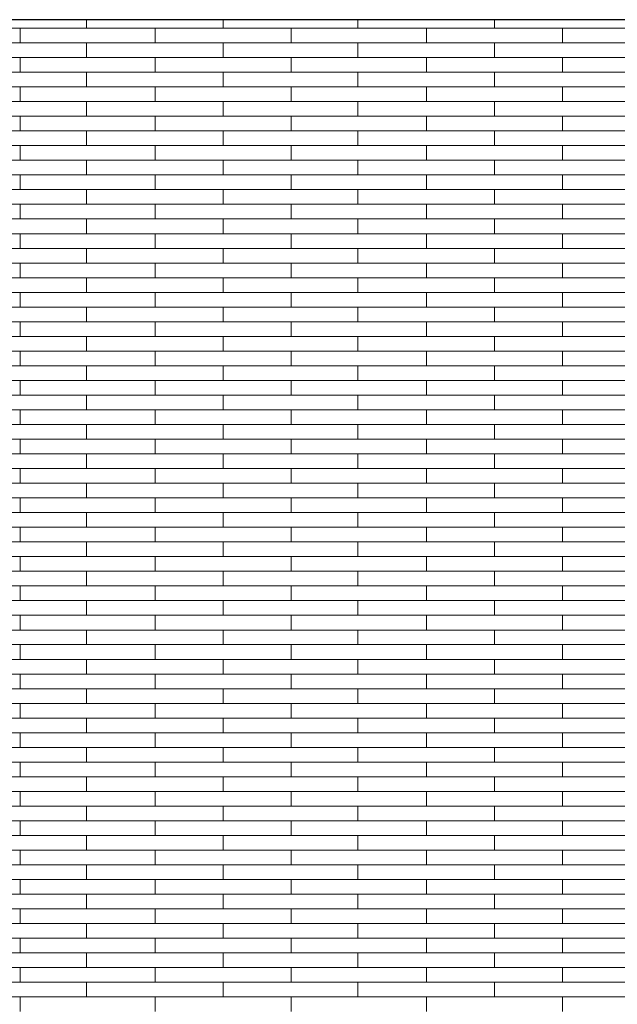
# Model space of a CAD drawing. Header units: millimetres. Extents: x -94445 to -15191, y 1000 to 18261.
# Tile 33 of 108: x -67886 to -66568, y 14590 to 16761. Entities that reach past the tile are written whole.
import ezdxf

# ---------------------------------------------------------------- set-up
doc = ezdxf.new("R2010")
doc.units = ezdxf.units.MM
doc.header["$LTSCALE"] = 0.5
doc.header["$MEASUREMENT"] = 0
doc.linetypes.add('PLINE', pattern=[0])
doc.layers.add('26-- Yttertak', color=7, linetype='Continuous')
doc.layers.add('262- Taktekking', color=7, linetype='Continuous', lineweight=0)

# ---------------------------------------------------------------- blocks, each defined once
blk = doc.blocks.new('*X19')
at = {"layer": '262- Taktekking', "linetype": 'PLINE'}
for p, q in [((-67738.7, 16741.9), (-67738.7, 16760.5)), ((-67437.2, 16741.9), (-67437.2, 16760.5)), ((-67140.2, 16741.9), (-67140.2, 16760.5)), ((-66838.7, 16741.9), (-66838.7, 16760.5)), ((-68185.7, 16741.9), (-67885.7, 16741.9)), ((-67885.7, 16709.5), (-67885.7, 16741.9)), ((-67885.7, 16741.9), (-67587.2, 16741.9)), ((-67587.2, 16741.9), (-67287.2, 16741.9)), ((-67587.2, 16709.5), (-67587.2, 16741.9)), ((-67287.2, 16709.5), (-67287.2, 16741.9)), ((-67287.2, 16741.9), (-66988.7, 16741.9)), ((-66988.7, 16741.9), (-66688.7, 16741.9)), ((-66988.7, 16709.5), (-66988.7, 16741.9)), ((-66688.7, 16709.5), (-66688.7, 16741.9)), ((-66688.7, 16741.9), (-66390.2, 16741.9)), ((-68185.7, 16709.5), (-67885.7, 16709.5)), ((-67885.7, 16709.5), (-67587.2, 16709.5)), ((-67738.7, 16677.2), (-67738.7, 16709.5)), ((-67587.2, 16709.5), (-67287.2, 16709.5)), ((-67587.2, 16709.5), (-67487.7, 16709.5)), ((-67487.7, 16709.5), (-67288.7, 16709.5)), ((-67437.2, 16677.2), (-67437.2, 16709.5)), ((-67287.2, 16709.5), (-66988.7, 16709.5)), ((-67140.2, 16677.2), (-67140.2, 16709.5)), ((-66988.7, 16709.5), (-66688.7, 16709.5)), ((-66988.7, 16709.5), (-66889.2, 16709.5)), ((-66889.2, 16709.5), (-66690.2, 16709.5)), ((-66838.7, 16677.2), (-66838.7, 16709.5)), ((-66688.7, 16709.5), (-66390.2, 16709.5)), ((-68185.7, 16677.2), (-67885.7, 16677.2)), ((-67885.7, 16644.8), (-67885.7, 16677.2)), ((-67885.7, 16677.2), (-67587.2, 16677.2)), ((-67587.2, 16677.2), (-67287.2, 16677.2)), ((-67587.2, 16644.8), (-67587.2, 16677.2)), ((-67287.2, 16644.8), (-67287.2, 16677.2)), ((-67287.2, 16677.2), (-66988.7, 16677.2)), ((-66988.7, 16677.2), (-66688.7, 16677.2)), ((-66988.7, 16644.8), (-66988.7, 16677.2)), ((-66688.7, 16644.8), (-66688.7, 16677.2)), ((-66688.7, 16677.2), (-66390.2, 16677.2)), ((-68185.7, 16644.8), (-67885.7, 16644.8)), ((-67885.7, 16644.8), (-67587.2, 16644.8)), ((-67738.7, 16612.5), (-67738.7, 16644.8)), ((-67587.2, 16644.8), (-67287.2, 16644.8)), ((-67587.2, 16644.8), (-67487.7, 16644.8)), ((-67487.7, 16644.8), (-67288.7, 16644.8)), ((-67437.2, 16612.5), (-67437.2, 16644.8)), ((-67287.2, 16644.8), (-66988.7, 16644.8)), ((-67140.2, 16612.5), (-67140.2, 16644.8)), ((-66988.7, 16644.8), (-66688.7, 16644.8)), ((-66988.7, 16644.8), (-66889.2, 16644.8)), ((-66889.2, 16644.8), (-66690.2, 16644.8)), ((-66838.7, 16612.5), (-66838.7, 16644.8)), ((-66688.7, 16644.8), (-66390.2, 16644.8)), ((-68185.7, 16612.5), (-67885.7, 16612.5)), ((-67885.7, 16580.1), (-67885.7, 16612.5)), ((-67885.7, 16612.5), (-67587.2, 16612.5)), ((-67587.2, 16612.5), (-67287.2, 16612.5)), ((-67587.2, 16580.1), (-67587.2, 16612.5)), ((-67287.2, 16580.1), (-67287.2, 16612.5)), ((-67287.2, 16612.5), (-66988.7, 16612.5)), ((-66988.7, 16612.5), (-66688.7, 16612.5)), ((-66988.7, 16580.1), (-66988.7, 16612.5)), ((-66688.7, 16580.1), (-66688.7, 16612.5)), ((-66688.7, 16612.5), (-66390.2, 16612.5)), ((-68185.7, 16580.1), (-67885.7, 16580.1)), ((-67885.7, 16580.1), (-67587.2, 16580.1)), ((-67738.7, 16547.8), (-67738.7, 16580.1)), ((-67587.2, 16580.1), (-67287.2, 16580.1)), ((-67587.2, 16580.1), (-67487.7, 16580.1)), ((-67487.7, 16580.1), (-67288.7, 16580.1)), ((-67437.2, 16547.8), (-67437.2, 16580.1)), ((-67287.2, 16580.1), (-66988.7, 16580.1)), ((-67140.2, 16547.8), (-67140.2, 16580.1)), ((-66988.7, 16580.1), (-66688.7, 16580.1)), ((-66988.7, 16580.1), (-66889.2, 16580.1)), ((-66889.2, 16580.1), (-66690.2, 16580.1)), ((-66838.7, 16547.8), (-66838.7, 16580.1)), ((-66688.7, 16580.1), (-66390.2, 16580.1)), ((-68185.7, 16547.8), (-67885.7, 16547.8)), ((-67885.7, 16515.4), (-67885.7, 16547.8)), ((-67885.7, 16547.8), (-67587.2, 16547.8)), ((-67587.2, 16547.8), (-67287.2, 16547.8)), ((-67587.2, 16515.4), (-67587.2, 16547.8)), ((-67287.2, 16515.4), (-67287.2, 16547.8)), ((-67287.2, 16547.8), (-66988.7, 16547.8)), ((-66988.7, 16547.8), (-66688.7, 16547.8)), ((-66988.7, 16515.4), (-66988.7, 16547.8)), ((-66688.7, 16515.4), (-66688.7, 16547.8)), ((-66688.7, 16547.8), (-66390.2, 16547.8)), ((-68185.7, 16515.4), (-67885.7, 16515.4)), ((-67885.7, 16515.4), (-67587.2, 16515.4)), ((-67738.7, 16483.1), (-67738.7, 16515.4)), ((-67587.2, 16515.4), (-67287.2, 16515.4)), ((-67587.2, 16515.4), (-67487.7, 16515.4)), ((-67487.7, 16515.4), (-67288.7, 16515.4)), ((-67437.2, 16483.1), (-67437.2, 16515.4)), ((-67287.2, 16515.4), (-66988.7, 16515.4)), ((-67140.2, 16483.1), (-67140.2, 16515.4)), ((-66988.7, 16515.4), (-66688.7, 16515.4)), ((-66988.7, 16515.4), (-66889.2, 16515.4)), ((-66889.2, 16515.4), (-66690.2, 16515.4)), ((-66838.7, 16483.1), (-66838.7, 16515.4)), ((-66688.7, 16515.4), (-66390.2, 16515.4)), ((-68185.7, 16483.1), (-67885.7, 16483.1)), ((-67885.7, 16450.7), (-67885.7, 16483.1)), ((-67885.7, 16483.1), (-67587.2, 16483.1)), ((-67587.2, 16483.1), (-67287.2, 16483.1)), ((-67587.2, 16450.7), (-67587.2, 16483.1)), ((-67287.2, 16450.7), (-67287.2, 16483.1)), ((-67287.2, 16483.1), (-66988.7, 16483.1)), ((-66988.7, 16483.1), (-66688.7, 16483.1)), ((-66988.7, 16450.7), (-66988.7, 16483.1)), ((-66688.7, 16450.7), (-66688.7, 16483.1)), ((-66688.7, 16483.1), (-66390.2, 16483.1)), ((-68185.7, 16450.7), (-67885.7, 16450.7)), ((-67885.7, 16450.7), (-67587.2, 16450.7)), ((-67738.7, 16418.4), (-67738.7, 16450.7)), ((-67587.2, 16450.7), (-67287.2, 16450.7)), ((-67587.2, 16450.7), (-67487.7, 16450.7)), ((-67487.7, 16450.7), (-67288.7, 16450.7)), ((-67437.2, 16418.4), (-67437.2, 16450.7)), ((-67287.2, 16450.7), (-66988.7, 16450.7)), ((-67140.2, 16418.4), (-67140.2, 16450.7)), ((-66988.7, 16450.7), (-66688.7, 16450.7)), ((-66988.7, 16450.7), (-66889.2, 16450.7)), ((-66889.2, 16450.7), (-66690.2, 16450.7)), ((-66838.7, 16418.4), (-66838.7, 16450.7)), ((-66688.7, 16450.7), (-66390.2, 16450.7)), ((-68185.7, 16418.4), (-67885.7, 16418.4)), ((-67885.7, 16386), (-67885.7, 16418.4)), ((-67885.7, 16418.4), (-67587.2, 16418.4)), ((-67587.2, 16418.4), (-67287.2, 16418.4)), ((-67587.2, 16386), (-67587.2, 16418.4)), ((-67287.2, 16386), (-67287.2, 16418.4)), ((-67287.2, 16418.4), (-66988.7, 16418.4)), ((-66988.7, 16418.4), (-66688.7, 16418.4)), ((-66988.7, 16386), (-66988.7, 16418.4)), ((-66688.7, 16386), (-66688.7, 16418.4)), ((-66688.7, 16418.4), (-66390.2, 16418.4)), ((-68185.7, 16386), (-67885.7, 16386)), ((-67885.7, 16386), (-67587.2, 16386)), ((-67738.7, 16353.6), (-67738.7, 16386)), ((-67587.2, 16386), (-67287.2, 16386)), ((-67587.2, 16386), (-67487.7, 16386)), ((-67487.7, 16386), (-67288.7, 16386)), ((-67437.2, 16353.6), (-67437.2, 16386)), ((-67287.2, 16386), (-66988.7, 16386)), ((-67140.2, 16353.6), (-67140.2, 16386)), ((-66988.7, 16386), (-66688.7, 16386)), ((-66988.7, 16386), (-66889.2, 16386)), ((-66889.2, 16386), (-66690.2, 16386)), ((-66838.7, 16353.6), (-66838.7, 16386)), ((-66688.7, 16386), (-66390.2, 16386)), ((-68185.7, 16353.6), (-67885.7, 16353.6)), ((-67885.7, 16321.3), (-67885.7, 16353.6)), ((-67885.7, 16353.6), (-67587.2, 16353.6)), ((-67587.2, 16353.6), (-67287.2, 16353.6)), ((-67587.2, 16321.3), (-67587.2, 16353.6)), ((-67287.2, 16321.3), (-67287.2, 16353.6)), ((-67287.2, 16353.6), (-66988.7, 16353.6)), ((-66988.7, 16353.6), (-66688.7, 16353.6)), ((-66988.7, 16321.3), (-66988.7, 16353.6)), ((-66688.7, 16321.3), (-66688.7, 16353.6)), ((-66688.7, 16353.6), (-66390.2, 16353.6)), ((-68185.7, 16321.3), (-67885.7, 16321.3)), ((-67885.7, 16321.3), (-67587.2, 16321.3)), ((-67738.7, 16288.9), (-67738.7, 16321.3)), ((-67587.2, 16321.3), (-67287.2, 16321.3)), ((-67587.2, 16321.3), (-67487.7, 16321.3)), ((-67487.7, 16321.3), (-67288.7, 16321.3)), ((-67437.2, 16288.9), (-67437.2, 16321.3)), ((-67287.2, 16321.3), (-66988.7, 16321.3)), ((-67140.2, 16288.9), (-67140.2, 16321.3)), ((-66988.7, 16321.3), (-66688.7, 16321.3)), ((-66988.7, 16321.3), (-66889.2, 16321.3)), ((-66889.2, 16321.3), (-66690.2, 16321.3)), ((-66838.7, 16288.9), (-66838.7, 16321.3)), ((-66688.7, 16321.3), (-66390.2, 16321.3)), ((-68185.7, 16288.9), (-67885.7, 16288.9)), ((-67885.7, 16256.6), (-67885.7, 16288.9)), ((-67885.7, 16288.9), (-67587.2, 16288.9)), ((-67587.2, 16288.9), (-67287.2, 16288.9)), ((-67587.2, 16256.6), (-67587.2, 16288.9)), ((-67287.2, 16256.6), (-67287.2, 16288.9)), ((-67287.2, 16288.9), (-66988.7, 16288.9)), ((-66988.7, 16288.9), (-66688.7, 16288.9)), ((-66988.7, 16256.6), (-66988.7, 16288.9)), ((-66688.7, 16256.6), (-66688.7, 16288.9)), ((-66688.7, 16288.9), (-66390.2, 16288.9)), ((-68185.7, 16256.6), (-67885.7, 16256.6)), ((-67885.7, 16256.6), (-67587.2, 16256.6)), ((-67738.7, 16224.2), (-67738.7, 16256.6)), ((-67587.2, 16256.6), (-67287.2, 16256.6)), ((-67587.2, 16256.6), (-67487.7, 16256.6)), ((-67487.7, 16256.6), (-67288.7, 16256.6)), ((-67437.2, 16224.2), (-67437.2, 16256.6)), ((-67287.2, 16256.6), (-66988.7, 16256.6)), ((-67140.2, 16224.2), (-67140.2, 16256.6)), ((-66988.7, 16256.6), (-66688.7, 16256.6)), ((-66988.7, 16256.6), (-66889.2, 16256.6)), ((-66889.2, 16256.6), (-66690.2, 16256.6)), ((-66838.7, 16224.2), (-66838.7, 16256.6)), ((-66688.7, 16256.6), (-66390.2, 16256.6)), ((-68185.7, 16224.2), (-67885.7, 16224.2)), ((-67885.7, 16191.9), (-67885.7, 16224.2)), ((-67885.7, 16224.2), (-67587.2, 16224.2)), ((-67587.2, 16224.2), (-67287.2, 16224.2)), ((-67587.2, 16191.9), (-67587.2, 16224.2)), ((-67287.2, 16191.9), (-67287.2, 16224.2)), ((-67287.2, 16224.2), (-66988.7, 16224.2)), ((-66988.7, 16224.2), (-66688.7, 16224.2)), ((-66988.7, 16191.9), (-66988.7, 16224.2)), ((-66688.7, 16191.9), (-66688.7, 16224.2)), ((-66688.7, 16224.2), (-66390.2, 16224.2)), ((-68185.7, 16191.9), (-67885.7, 16191.9)), ((-67885.7, 16191.9), (-67587.2, 16191.9)), ((-67738.7, 16159.5), (-67738.7, 16191.9)), ((-67587.2, 16191.9), (-67287.2, 16191.9)), ((-67587.2, 16191.9), (-67487.7, 16191.9)), ((-67487.7, 16191.9), (-67288.7, 16191.9)), ((-67437.2, 16159.5), (-67437.2, 16191.9)), ((-67287.2, 16191.9), (-66988.7, 16191.9)), ((-67140.2, 16159.5), (-67140.2, 16191.9)), ((-66988.7, 16191.9), (-66688.7, 16191.9)), ((-66988.7, 16191.9), (-66889.2, 16191.9)), ((-66889.2, 16191.9), (-66690.2, 16191.9)), ((-66838.7, 16159.5), (-66838.7, 16191.9)), ((-66688.7, 16191.9), (-66390.2, 16191.9)), ((-68185.7, 16159.5), (-67885.7, 16159.5)), ((-67885.7, 16127.2), (-67885.7, 16159.5)), ((-67885.7, 16159.5), (-67587.2, 16159.5)), ((-67587.2, 16159.5), (-67287.2, 16159.5)), ((-67587.2, 16127.2), (-67587.2, 16159.5)), ((-67287.2, 16127.2), (-67287.2, 16159.5)), ((-67287.2, 16159.5), (-66988.7, 16159.5)), ((-66988.7, 16159.5), (-66688.7, 16159.5)), ((-66988.7, 16127.2), (-66988.7, 16159.5)), ((-66688.7, 16127.2), (-66688.7, 16159.5)), ((-66688.7, 16159.5), (-66390.2, 16159.5)), ((-68185.7, 16127.2), (-67885.7, 16127.2)), ((-67885.7, 16127.2), (-67587.2, 16127.2)), ((-67738.7, 16094.8), (-67738.7, 16127.2)), ((-67587.2, 16127.2), (-67287.2, 16127.2)), ((-67587.2, 16127.2), (-67487.7, 16127.2)), ((-67487.7, 16127.2), (-67288.7, 16127.2)), ((-67437.2, 16094.8), (-67437.2, 16127.2)), ((-67287.2, 16127.2), (-66988.7, 16127.2)), ((-67140.2, 16094.8), (-67140.2, 16127.2)), ((-66988.7, 16127.2), (-66688.7, 16127.2)), ((-66988.7, 16127.2), (-66889.2, 16127.2)), ((-66889.2, 16127.2), (-66690.2, 16127.2)), ((-66838.7, 16094.8), (-66838.7, 16127.2)), ((-66688.7, 16127.2), (-66390.2, 16127.2)), ((-68185.7, 16094.8), (-67885.7, 16094.8)), ((-67885.7, 16062.5), (-67885.7, 16094.8)), ((-67885.7, 16094.8), (-67587.2, 16094.8)), ((-67587.2, 16094.8), (-67287.2, 16094.8)), ((-67587.2, 16062.5), (-67587.2, 16094.8)), ((-67287.2, 16062.5), (-67287.2, 16094.8)), ((-67287.2, 16094.8), (-66988.7, 16094.8)), ((-66988.7, 16094.8), (-66688.7, 16094.8)), ((-66988.7, 16062.5), (-66988.7, 16094.8)), ((-66688.7, 16062.5), (-66688.7, 16094.8)), ((-66688.7, 16094.8), (-66390.2, 16094.8)), ((-68185.7, 16062.5), (-67885.7, 16062.5)), ((-67885.7, 16062.5), (-67587.2, 16062.5)), ((-67738.7, 16030.1), (-67738.7, 16062.5)), ((-67587.2, 16062.5), (-67287.2, 16062.5)), ((-67587.2, 16062.5), (-67487.7, 16062.5)), ((-67487.7, 16062.5), (-67288.7, 16062.5)), ((-67437.2, 16030.1), (-67437.2, 16062.5)), ((-67287.2, 16062.5), (-66988.7, 16062.5)), ((-67140.2, 16030.1), (-67140.2, 16062.5)), ((-66988.7, 16062.5), (-66688.7, 16062.5)), ((-66988.7, 16062.5), (-66889.2, 16062.5)), ((-66889.2, 16062.5), (-66690.2, 16062.5)), ((-66838.7, 16030.1), (-66838.7, 16062.5)), ((-66688.7, 16062.5), (-66390.2, 16062.5)), ((-68185.7, 16030.1), (-67885.7, 16030.1)), ((-67885.7, 15997.8), (-67885.7, 16030.1)), ((-67885.7, 16030.1), (-67587.2, 16030.1)), ((-67587.2, 16030.1), (-67287.2, 16030.1)), ((-67587.2, 15997.8), (-67587.2, 16030.1)), ((-67287.2, 15997.8), (-67287.2, 16030.1)), ((-67287.2, 16030.1), (-66988.7, 16030.1)), ((-66988.7, 16030.1), (-66688.7, 16030.1)), ((-66988.7, 15997.8), (-66988.7, 16030.1)), ((-66688.7, 15997.8), (-66688.7, 16030.1)), ((-66688.7, 16030.1), (-66390.2, 16030.1)), ((-68185.7, 15997.8), (-67885.7, 15997.8)), ((-67885.7, 15997.8), (-67587.2, 15997.8)), ((-67738.7, 15965.4), (-67738.7, 15997.8)), ((-67587.2, 15997.8), (-67287.2, 15997.8)), ((-67587.2, 15997.8), (-67487.7, 15997.8)), ((-67487.7, 15997.8), (-67288.7, 15997.8)), ((-67437.2, 15965.4), (-67437.2, 15997.8)), ((-67287.2, 15997.8), (-66988.7, 15997.8)), ((-67140.2, 15965.4), (-67140.2, 15997.8)), ((-66988.7, 15997.8), (-66688.7, 15997.8)), ((-66988.7, 15997.8), (-66889.2, 15997.8)), ((-66889.2, 15997.8), (-66690.2, 15997.8)), ((-66838.7, 15965.4), (-66838.7, 15997.8)), ((-66688.7, 15997.8), (-66390.2, 15997.8)), ((-68185.7, 15965.4), (-67885.7, 15965.4)), ((-67885.7, 15933.1), (-67885.7, 15965.4)), ((-67885.7, 15965.4), (-67587.2, 15965.4)), ((-67587.2, 15965.4), (-67287.2, 15965.4)), ((-67587.2, 15933.1), (-67587.2, 15965.4)), ((-67287.2, 15933.1), (-67287.2, 15965.4)), ((-67287.2, 15965.4), (-66988.7, 15965.4)), ((-66988.7, 15965.4), (-66688.7, 15965.4)), ((-66988.7, 15933.1), (-66988.7, 15965.4)), ((-66688.7, 15933.1), (-66688.7, 15965.4)), ((-66688.7, 15965.4), (-66390.2, 15965.4)), ((-68185.7, 15933.1), (-67885.7, 15933.1)), ((-67885.7, 15933.1), (-67587.2, 15933.1)), ((-67738.7, 15900.7), (-67738.7, 15933.1)), ((-67587.2, 15933.1), (-67287.2, 15933.1)), ((-67587.2, 15933.1), (-67487.7, 15933.1)), ((-67487.7, 15933.1), (-67288.7, 15933.1)), ((-67437.2, 15900.7), (-67437.2, 15933.1)), ((-67287.2, 15933.1), (-66988.7, 15933.1)), ((-67140.2, 15900.7), (-67140.2, 15933.1)), ((-66988.7, 15933.1), (-66688.7, 15933.1)), ((-66988.7, 15933.1), (-66889.2, 15933.1)), ((-66889.2, 15933.1), (-66690.2, 15933.1)), ((-66838.7, 15900.7), (-66838.7, 15933.1)), ((-66688.7, 15933.1), (-66390.2, 15933.1)), ((-68185.7, 15900.7), (-67885.7, 15900.7)), ((-67885.7, 15868.4), (-67885.7, 15900.7)), ((-67885.7, 15900.7), (-67587.2, 15900.7)), ((-67587.2, 15900.7), (-67287.2, 15900.7)), ((-67587.2, 15868.4), (-67587.2, 15900.7)), ((-67287.2, 15868.4), (-67287.2, 15900.7)), ((-67287.2, 15900.7), (-66988.7, 15900.7)), ((-66988.7, 15900.7), (-66688.7, 15900.7)), ((-66988.7, 15868.4), (-66988.7, 15900.7)), ((-66688.7, 15868.4), (-66688.7, 15900.7)), ((-66688.7, 15900.7), (-66390.2, 15900.7)), ((-68185.7, 15868.4), (-67885.7, 15868.4)), ((-67885.7, 15868.4), (-67587.2, 15868.4)), ((-67738.7, 15836), (-67738.7, 15868.4)), ((-67587.2, 15868.4), (-67287.2, 15868.4)), ((-67587.2, 15868.4), (-67487.7, 15868.4)), ((-67487.7, 15868.4), (-67288.7, 15868.4)), ((-67437.2, 15836), (-67437.2, 15868.4)), ((-67287.2, 15868.4), (-66988.7, 15868.4)), ((-67140.2, 15836), (-67140.2, 15868.4)), ((-66988.7, 15868.4), (-66688.7, 15868.4)), ((-66988.7, 15868.4), (-66889.2, 15868.4)), ((-66889.2, 15868.4), (-66690.2, 15868.4)), ((-66838.7, 15836), (-66838.7, 15868.4)), ((-66688.7, 15868.4), (-66390.2, 15868.4)), ((-68185.7, 15836), (-67885.7, 15836)), ((-67885.7, 15803.7), (-67885.7, 15836)), ((-67885.7, 15836), (-67587.2, 15836)), ((-67587.2, 15836), (-67287.2, 15836)), ((-67587.2, 15803.7), (-67587.2, 15836)), ((-67287.2, 15803.7), (-67287.2, 15836)), ((-67287.2, 15836), (-66988.7, 15836)), ((-66988.7, 15836), (-66688.7, 15836)), ((-66988.7, 15803.7), (-66988.7, 15836)), ((-66688.7, 15803.7), (-66688.7, 15836)), ((-66688.7, 15836), (-66390.2, 15836)), ((-68185.7, 15803.7), (-67885.7, 15803.7)), ((-67885.7, 15803.7), (-67587.2, 15803.7)), ((-67738.7, 15771.3), (-67738.7, 15803.7)), ((-67587.2, 15803.7), (-67287.2, 15803.7)), ((-67587.2, 15803.7), (-67487.7, 15803.7)), ((-67487.7, 15803.7), (-67288.7, 15803.7)), ((-67437.2, 15771.3), (-67437.2, 15803.7)), ((-67287.2, 15803.7), (-66988.7, 15803.7)), ((-67140.2, 15771.3), (-67140.2, 15803.7)), ((-66988.7, 15803.7), (-66688.7, 15803.7)), ((-66988.7, 15803.7), (-66889.2, 15803.7)), ((-66889.2, 15803.7), (-66690.2, 15803.7)), ((-66838.7, 15771.3), (-66838.7, 15803.7)), ((-66688.7, 15803.7), (-66390.2, 15803.7)), ((-68185.7, 15771.3), (-67885.7, 15771.3)), ((-67885.7, 15739), (-67885.7, 15771.3)), ((-67885.7, 15771.3), (-67587.2, 15771.3)), ((-67587.2, 15771.3), (-67287.2, 15771.3)), ((-67587.2, 15739), (-67587.2, 15771.3)), ((-67287.2, 15739), (-67287.2, 15771.3)), ((-67287.2, 15771.3), (-66988.7, 15771.3)), ((-66988.7, 15771.3), (-66688.7, 15771.3)), ((-66988.7, 15739), (-66988.7, 15771.3)), ((-66688.7, 15739), (-66688.7, 15771.3)), ((-66688.7, 15771.3), (-66390.2, 15771.3)), ((-68185.7, 15739), (-67885.7, 15739)), ((-67885.7, 15739), (-67587.2, 15739)), ((-67738.7, 15706.6), (-67738.7, 15739)), ((-67587.2, 15739), (-67287.2, 15739)), ((-67587.2, 15739), (-67487.7, 15739)), ((-67487.7, 15739), (-67288.7, 15739)), ((-67437.2, 15706.6), (-67437.2, 15739)), ((-67287.2, 15739), (-66988.7, 15739)), ((-67140.2, 15706.6), (-67140.2, 15739)), ((-66988.7, 15739), (-66688.7, 15739)), ((-66988.7, 15739), (-66889.2, 15739)), ((-66889.2, 15739), (-66690.2, 15739)), ((-66838.7, 15706.6), (-66838.7, 15739)), ((-66688.7, 15739), (-66390.2, 15739)), ((-68185.7, 15706.6), (-67885.7, 15706.6)), ((-67885.7, 15674.2), (-67885.7, 15706.6)), ((-67885.7, 15706.6), (-67587.2, 15706.6)), ((-67587.2, 15706.6), (-67287.2, 15706.6)), ((-67587.2, 15674.2), (-67587.2, 15706.6)), ((-67287.2, 15674.2), (-67287.2, 15706.6)), ((-67287.2, 15706.6), (-66988.7, 15706.6)), ((-66988.7, 15706.6), (-66688.7, 15706.6)), ((-66988.7, 15674.2), (-66988.7, 15706.6)), ((-66688.7, 15674.2), (-66688.7, 15706.6)), ((-66688.7, 15706.6), (-66390.2, 15706.6)), ((-68185.7, 15674.2), (-67885.7, 15674.2)), ((-67885.7, 15674.2), (-67587.2, 15674.2)), ((-67738.7, 15641.9), (-67738.7, 15674.2)), ((-67587.2, 15674.2), (-67287.2, 15674.2)), ((-67587.2, 15674.2), (-67487.7, 15674.2)), ((-67487.7, 15674.2), (-67288.7, 15674.2)), ((-67437.2, 15641.9), (-67437.2, 15674.2)), ((-67287.2, 15674.2), (-66988.7, 15674.2)), ((-67140.2, 15641.9), (-67140.2, 15674.2)), ((-66988.7, 15674.2), (-66688.7, 15674.2)), ((-66988.7, 15674.2), (-66889.2, 15674.2)), ((-66889.2, 15674.2), (-66690.2, 15674.2)), ((-66838.7, 15641.9), (-66838.7, 15674.2)), ((-66688.7, 15674.2), (-66390.2, 15674.2)), ((-68185.7, 15641.9), (-67885.7, 15641.9)), ((-67885.7, 15609.5), (-67885.7, 15641.9)), ((-67885.7, 15641.9), (-67587.2, 15641.9)), ((-67587.2, 15641.9), (-67287.2, 15641.9)), ((-67587.2, 15609.5), (-67587.2, 15641.9)), ((-67287.2, 15609.5), (-67287.2, 15641.9)), ((-67287.2, 15641.9), (-66988.7, 15641.9)), ((-66988.7, 15641.9), (-66688.7, 15641.9)), ((-66988.7, 15609.5), (-66988.7, 15641.9)), ((-66688.7, 15609.5), (-66688.7, 15641.9)), ((-66688.7, 15641.9), (-66390.2, 15641.9)), ((-68185.7, 15609.5), (-67885.7, 15609.5)), ((-67885.7, 15609.5), (-67587.2, 15609.5)), ((-67738.7, 15577.2), (-67738.7, 15609.5)), ((-67587.2, 15609.5), (-67287.2, 15609.5)), ((-67587.2, 15609.5), (-67487.7, 15609.5)), ((-67487.7, 15609.5), (-67288.7, 15609.5)), ((-67437.2, 15577.2), (-67437.2, 15609.5)), ((-67287.2, 15609.5), (-66988.7, 15609.5)), ((-67140.2, 15577.2), (-67140.2, 15609.5)), ((-66988.7, 15609.5), (-66688.7, 15609.5)), ((-66988.7, 15609.5), (-66889.2, 15609.5)), ((-66889.2, 15609.5), (-66690.2, 15609.5)), ((-66838.7, 15577.2), (-66838.7, 15609.5)), ((-66688.7, 15609.5), (-66390.2, 15609.5)), ((-68185.7, 15577.2), (-67885.7, 15577.2)), ((-67885.7, 15544.8), (-67885.7, 15577.2)), ((-67885.7, 15577.2), (-67587.2, 15577.2)), ((-67587.2, 15577.2), (-67287.2, 15577.2)), ((-67587.2, 15544.8), (-67587.2, 15577.2)), ((-67287.2, 15544.8), (-67287.2, 15577.2)), ((-67287.2, 15577.2), (-66988.7, 15577.2)), ((-66988.7, 15577.2), (-66688.7, 15577.2)), ((-66988.7, 15544.8), (-66988.7, 15577.2)), ((-66688.7, 15544.8), (-66688.7, 15577.2)), ((-66688.7, 15577.2), (-66390.2, 15577.2)), ((-68185.7, 15544.8), (-67885.7, 15544.8)), ((-67885.7, 15544.8), (-67587.2, 15544.8)), ((-67738.7, 15512.5), (-67738.7, 15544.8)), ((-67587.2, 15544.8), (-67287.2, 15544.8)), ((-67587.2, 15544.8), (-67487.7, 15544.8)), ((-67487.7, 15544.8), (-67288.7, 15544.8)), ((-67437.2, 15512.5), (-67437.2, 15544.8)), ((-67287.2, 15544.8), (-66988.7, 15544.8)), ((-67140.2, 15512.5), (-67140.2, 15544.8)), ((-66988.7, 15544.8), (-66688.7, 15544.8)), ((-66988.7, 15544.8), (-66889.2, 15544.8)), ((-66889.2, 15544.8), (-66690.2, 15544.8)), ((-66838.7, 15512.5), (-66838.7, 15544.8)), ((-66688.7, 15544.8), (-66390.2, 15544.8)), ((-68185.7, 15512.5), (-67885.7, 15512.5)), ((-67885.7, 15480.1), (-67885.7, 15512.5)), ((-67885.7, 15512.5), (-67587.2, 15512.5)), ((-67587.2, 15512.5), (-67287.2, 15512.5)), ((-67587.2, 15480.1), (-67587.2, 15512.5)), ((-67287.2, 15480.1), (-67287.2, 15512.5)), ((-67287.2, 15512.5), (-66988.7, 15512.5)), ((-66988.7, 15512.5), (-66688.7, 15512.5)), ((-66988.7, 15480.1), (-66988.7, 15512.5)), ((-66688.7, 15480.1), (-66688.7, 15512.5)), ((-66688.7, 15512.5), (-66390.2, 15512.5)), ((-68185.7, 15480.1), (-67885.7, 15480.1)), ((-67885.7, 15480.1), (-67587.2, 15480.1)), ((-67738.7, 15447.8), (-67738.7, 15480.1)), ((-67587.2, 15480.1), (-67287.2, 15480.1)), ((-67587.2, 15480.1), (-67487.7, 15480.1)), ((-67487.7, 15480.1), (-67288.7, 15480.1)), ((-67437.2, 15447.8), (-67437.2, 15480.1)), ((-67287.2, 15480.1), (-66988.7, 15480.1)), ((-67140.2, 15447.8), (-67140.2, 15480.1)), ((-66988.7, 15480.1), (-66688.7, 15480.1)), ((-66988.7, 15480.1), (-66889.2, 15480.1)), ((-66889.2, 15480.1), (-66690.2, 15480.1)), ((-66838.7, 15447.8), (-66838.7, 15480.1)), ((-66688.7, 15480.1), (-66390.2, 15480.1)), ((-68185.7, 15447.8), (-67885.7, 15447.8)), ((-67885.7, 15415.4), (-67885.7, 15447.8)), ((-67885.7, 15447.8), (-67587.2, 15447.8)), ((-67587.2, 15447.8), (-67287.2, 15447.8)), ((-67587.2, 15415.4), (-67587.2, 15447.8)), ((-67287.2, 15415.4), (-67287.2, 15447.8)), ((-67287.2, 15447.8), (-66988.7, 15447.8)), ((-66988.7, 15447.8), (-66688.7, 15447.8)), ((-66988.7, 15415.4), (-66988.7, 15447.8)), ((-66688.7, 15415.4), (-66688.7, 15447.8)), ((-66688.7, 15447.8), (-66390.2, 15447.8)), ((-68185.7, 15415.4), (-67885.7, 15415.4)), ((-67885.7, 15415.4), (-67587.2, 15415.4)), ((-67738.7, 15383.1), (-67738.7, 15415.4)), ((-67587.2, 15415.4), (-67287.2, 15415.4)), ((-67587.2, 15415.4), (-67487.7, 15415.4)), ((-67487.7, 15415.4), (-67288.7, 15415.4)), ((-67437.2, 15383.1), (-67437.2, 15415.4)), ((-67287.2, 15415.4), (-66988.7, 15415.4)), ((-67140.2, 15383.1), (-67140.2, 15415.4)), ((-66988.7, 15415.4), (-66688.7, 15415.4)), ((-66988.7, 15415.4), (-66889.2, 15415.4)), ((-66889.2, 15415.4), (-66690.2, 15415.4)), ((-66838.7, 15383.1), (-66838.7, 15415.4)), ((-66688.7, 15415.4), (-66390.2, 15415.4)), ((-68185.7, 15383.1), (-67885.7, 15383.1)), ((-67885.7, 15350.7), (-67885.7, 15383.1)), ((-67885.7, 15383.1), (-67587.2, 15383.1)), ((-67587.2, 15383.1), (-67287.2, 15383.1)), ((-67587.2, 15350.7), (-67587.2, 15383.1)), ((-67287.2, 15350.7), (-67287.2, 15383.1)), ((-67287.2, 15383.1), (-66988.7, 15383.1)), ((-66988.7, 15383.1), (-66688.7, 15383.1)), ((-66988.7, 15350.7), (-66988.7, 15383.1)), ((-66688.7, 15350.7), (-66688.7, 15383.1)), ((-66688.7, 15383.1), (-66390.2, 15383.1)), ((-68185.7, 15350.7), (-67885.7, 15350.7)), ((-67885.7, 15350.7), (-67587.2, 15350.7)), ((-67738.7, 15318.4), (-67738.7, 15350.7)), ((-67587.2, 15350.7), (-67287.2, 15350.7)), ((-67587.2, 15350.7), (-67487.7, 15350.7)), ((-67487.7, 15350.7), (-67288.7, 15350.7)), ((-67437.2, 15318.4), (-67437.2, 15350.7)), ((-67287.2, 15350.7), (-66988.7, 15350.7)), ((-67140.2, 15318.4), (-67140.2, 15350.7)), ((-66988.7, 15350.7), (-66688.7, 15350.7)), ((-66988.7, 15350.7), (-66889.2, 15350.7)), ((-66889.2, 15350.7), (-66690.2, 15350.7)), ((-66838.7, 15318.4), (-66838.7, 15350.7)), ((-66688.7, 15350.7), (-66390.2, 15350.7)), ((-68185.7, 15318.4), (-67885.7, 15318.4)), ((-67885.7, 15286), (-67885.7, 15318.4)), ((-67885.7, 15318.4), (-67587.2, 15318.4)), ((-67587.2, 15318.4), (-67287.2, 15318.4)), ((-67587.2, 15286), (-67587.2, 15318.4)), ((-67287.2, 15286), (-67287.2, 15318.4)), ((-67287.2, 15318.4), (-66988.7, 15318.4)), ((-66988.7, 15318.4), (-66688.7, 15318.4)), ((-66988.7, 15286), (-66988.7, 15318.4)), ((-66688.7, 15286), (-66688.7, 15318.4)), ((-66688.7, 15318.4), (-66390.2, 15318.4)), ((-68185.7, 15286), (-67885.7, 15286)), ((-67885.7, 15286), (-67587.2, 15286)), ((-67738.7, 15253.7), (-67738.7, 15286)), ((-67587.2, 15286), (-67287.2, 15286)), ((-67587.2, 15286), (-67487.7, 15286)), ((-67487.7, 15286), (-67288.7, 15286)), ((-67437.2, 15253.7), (-67437.2, 15286)), ((-67287.2, 15286), (-66988.7, 15286)), ((-67140.2, 15253.7), (-67140.2, 15286)), ((-66988.7, 15286), (-66688.7, 15286)), ((-66988.7, 15286), (-66889.2, 15286)), ((-66889.2, 15286), (-66690.2, 15286)), ((-66838.7, 15253.7), (-66838.7, 15286)), ((-66688.7, 15286), (-66390.2, 15286)), ((-68185.7, 15253.7), (-67885.7, 15253.7)), ((-67885.7, 15221.3), (-67885.7, 15253.7)), ((-67885.7, 15253.7), (-67587.2, 15253.7)), ((-67587.2, 15253.7), (-67287.2, 15253.7)), ((-67587.2, 15221.3), (-67587.2, 15253.7)), ((-67287.2, 15221.3), (-67287.2, 15253.7)), ((-67287.2, 15253.7), (-66988.7, 15253.7)), ((-66988.7, 15253.7), (-66688.7, 15253.7)), ((-66988.7, 15221.3), (-66988.7, 15253.7)), ((-66688.7, 15221.3), (-66688.7, 15253.7)), ((-66688.7, 15253.7), (-66390.2, 15253.7)), ((-68185.7, 15221.3), (-67885.7, 15221.3)), ((-67885.7, 15221.3), (-67587.2, 15221.3)), ((-67738.7, 15189), (-67738.7, 15221.3)), ((-67587.2, 15221.3), (-67287.2, 15221.3)), ((-67587.2, 15221.3), (-67487.7, 15221.3)), ((-67487.7, 15221.3), (-67288.7, 15221.3)), ((-67437.2, 15189), (-67437.2, 15221.3)), ((-67287.2, 15221.3), (-66988.7, 15221.3)), ((-67140.2, 15189), (-67140.2, 15221.3)), ((-66988.7, 15221.3), (-66688.7, 15221.3)), ((-66988.7, 15221.3), (-66889.2, 15221.3)), ((-66889.2, 15221.3), (-66690.2, 15221.3)), ((-66838.7, 15189), (-66838.7, 15221.3)), ((-66688.7, 15221.3), (-66390.2, 15221.3)), ((-68185.7, 15189), (-67885.7, 15189)), ((-67885.7, 15156.6), (-67885.7, 15189)), ((-67885.7, 15189), (-67587.2, 15189)), ((-67587.2, 15189), (-67287.2, 15189)), ((-67587.2, 15156.6), (-67587.2, 15189)), ((-67287.2, 15156.6), (-67287.2, 15189)), ((-67287.2, 15189), (-66988.7, 15189)), ((-66988.7, 15189), (-66688.7, 15189)), ((-66988.7, 15156.6), (-66988.7, 15189)), ((-66688.7, 15156.6), (-66688.7, 15189)), ((-66688.7, 15189), (-66390.2, 15189)), ((-68185.7, 15156.6), (-67885.7, 15156.6)), ((-67885.7, 15156.6), (-67587.2, 15156.6)), ((-67738.7, 15124.3), (-67738.7, 15156.6)), ((-67587.2, 15156.6), (-67287.2, 15156.6)), ((-67587.2, 15156.6), (-67487.7, 15156.6)), ((-67487.7, 15156.6), (-67288.7, 15156.6)), ((-67437.2, 15124.3), (-67437.2, 15156.6)), ((-67287.2, 15156.6), (-66988.7, 15156.6)), ((-67140.2, 15124.3), (-67140.2, 15156.6)), ((-66988.7, 15156.6), (-66688.7, 15156.6)), ((-66988.7, 15156.6), (-66889.2, 15156.6)), ((-66889.2, 15156.6), (-66690.2, 15156.6)), ((-66838.7, 15124.3), (-66838.7, 15156.6)), ((-66688.7, 15156.6), (-66390.2, 15156.6)), ((-68185.7, 15124.3), (-67885.7, 15124.3)), ((-67885.7, 15091.9), (-67885.7, 15124.3)), ((-67885.7, 15124.3), (-67587.2, 15124.3)), ((-67587.2, 15124.3), (-67287.2, 15124.3)), ((-67587.2, 15091.9), (-67587.2, 15124.3)), ((-67287.2, 15091.9), (-67287.2, 15124.3)), ((-67287.2, 15124.3), (-66988.7, 15124.3)), ((-66988.7, 15124.3), (-66688.7, 15124.3)), ((-66988.7, 15091.9), (-66988.7, 15124.3)), ((-66688.7, 15091.9), (-66688.7, 15124.3)), ((-66688.7, 15124.3), (-66390.2, 15124.3)), ((-68185.7, 15091.9), (-67885.7, 15091.9)), ((-67885.7, 15091.9), (-67587.2, 15091.9)), ((-67738.7, 15059.6), (-67738.7, 15091.9)), ((-67587.2, 15091.9), (-67287.2, 15091.9)), ((-67587.2, 15091.9), (-67487.7, 15091.9)), ((-67487.7, 15091.9), (-67288.7, 15091.9)), ((-67437.2, 15059.6), (-67437.2, 15091.9)), ((-67287.2, 15091.9), (-66988.7, 15091.9)), ((-67140.2, 15059.6), (-67140.2, 15091.9)), ((-66988.7, 15091.9), (-66688.7, 15091.9)), ((-66988.7, 15091.9), (-66889.2, 15091.9)), ((-66889.2, 15091.9), (-66690.2, 15091.9)), ((-66838.7, 15059.6), (-66838.7, 15091.9)), ((-66688.7, 15091.9), (-66390.2, 15091.9)), ((-68185.7, 15059.6), (-67885.7, 15059.6)), ((-67885.7, 15027.2), (-67885.7, 15059.6)), ((-67885.7, 15059.6), (-67587.2, 15059.6)), ((-67587.2, 15059.6), (-67287.2, 15059.6)), ((-67587.2, 15027.2), (-67587.2, 15059.6)), ((-67287.2, 15027.2), (-67287.2, 15059.6)), ((-67287.2, 15059.6), (-66988.7, 15059.6)), ((-66988.7, 15059.6), (-66688.7, 15059.6)), ((-66988.7, 15027.2), (-66988.7, 15059.6)), ((-66688.7, 15027.2), (-66688.7, 15059.6)), ((-66688.7, 15059.6), (-66390.2, 15059.6)), ((-68185.7, 15027.2), (-67885.7, 15027.2)), ((-67885.7, 15027.2), (-67587.2, 15027.2)), ((-67738.7, 14994.8), (-67738.7, 15027.2)), ((-67587.2, 15027.2), (-67287.2, 15027.2)), ((-67587.2, 15027.2), (-67487.7, 15027.2)), ((-67487.7, 15027.2), (-67288.7, 15027.2)), ((-67437.2, 14994.8), (-67437.2, 15027.2)), ((-67287.2, 15027.2), (-66988.7, 15027.2)), ((-67140.2, 14994.8), (-67140.2, 15027.2)), ((-66988.7, 15027.2), (-66688.7, 15027.2)), ((-66988.7, 15027.2), (-66889.2, 15027.2)), ((-66889.2, 15027.2), (-66690.2, 15027.2)), ((-66838.7, 14994.8), (-66838.7, 15027.2)), ((-66688.7, 15027.2), (-66390.2, 15027.2)), ((-68185.7, 14994.8), (-67885.7, 14994.8)), ((-67885.7, 14962.5), (-67885.7, 14994.8)), ((-67885.7, 14994.8), (-67587.2, 14994.8)), ((-67587.2, 14994.8), (-67287.2, 14994.8)), ((-67587.2, 14962.5), (-67587.2, 14994.8)), ((-67287.2, 14962.5), (-67287.2, 14994.8)), ((-67287.2, 14994.8), (-66988.7, 14994.8)), ((-66988.7, 14994.8), (-66688.7, 14994.8)), ((-66988.7, 14962.5), (-66988.7, 14994.8)), ((-66688.7, 14962.5), (-66688.7, 14994.8)), ((-66688.7, 14994.8), (-66390.2, 14994.8)), ((-68185.7, 14962.5), (-67885.7, 14962.5)), ((-67885.7, 14962.5), (-67587.2, 14962.5)), ((-67738.7, 14930.1), (-67738.7, 14962.5)), ((-67587.2, 14962.5), (-67287.2, 14962.5)), ((-67587.2, 14962.5), (-67487.7, 14962.5)), ((-67487.7, 14962.5), (-67288.7, 14962.5)), ((-67437.2, 14930.1), (-67437.2, 14962.5)), ((-67287.2, 14962.5), (-66988.7, 14962.5)), ((-67140.2, 14930.1), (-67140.2, 14962.5)), ((-66988.7, 14962.5), (-66688.7, 14962.5)), ((-66988.7, 14962.5), (-66889.2, 14962.5)), ((-66889.2, 14962.5), (-66690.2, 14962.5)), ((-66838.7, 14930.1), (-66838.7, 14962.5)), ((-66688.7, 14962.5), (-66390.2, 14962.5)), ((-68185.7, 14930.1), (-67885.7, 14930.1)), ((-67885.7, 14897.8), (-67885.7, 14930.1)), ((-67885.7, 14930.1), (-67587.2, 14930.1)), ((-67587.2, 14930.1), (-67287.2, 14930.1)), ((-67587.2, 14897.8), (-67587.2, 14930.1)), ((-67287.2, 14897.8), (-67287.2, 14930.1)), ((-67287.2, 14930.1), (-66988.7, 14930.1)), ((-66988.7, 14930.1), (-66688.7, 14930.1)), ((-66988.7, 14897.8), (-66988.7, 14930.1)), ((-66688.7, 14897.8), (-66688.7, 14930.1)), ((-66688.7, 14930.1), (-66390.2, 14930.1)), ((-68185.7, 14897.8), (-67885.7, 14897.8)), ((-67885.7, 14897.8), (-67587.2, 14897.8)), ((-67738.7, 14865.4), (-67738.7, 14897.8)), ((-67587.2, 14897.8), (-67287.2, 14897.8)), ((-67587.2, 14897.8), (-67487.7, 14897.8)), ((-67487.7, 14897.8), (-67288.7, 14897.8)), ((-67437.2, 14865.4), (-67437.2, 14897.8)), ((-67287.2, 14897.8), (-66988.7, 14897.8)), ((-67140.2, 14865.4), (-67140.2, 14897.8)), ((-66988.7, 14897.8), (-66688.7, 14897.8)), ((-66988.7, 14897.8), (-66889.2, 14897.8)), ((-66889.2, 14897.8), (-66690.2, 14897.8)), ((-66838.7, 14865.4), (-66838.7, 14897.8)), ((-66688.7, 14897.8), (-66390.2, 14897.8)), ((-68185.7, 14865.4), (-67885.7, 14865.4)), ((-67885.7, 14833.1), (-67885.7, 14865.4)), ((-67885.7, 14865.4), (-67587.2, 14865.4)), ((-67587.2, 14865.4), (-67287.2, 14865.4)), ((-67587.2, 14833.1), (-67587.2, 14865.4)), ((-67287.2, 14833.1), (-67287.2, 14865.4)), ((-67287.2, 14865.4), (-66988.7, 14865.4)), ((-66988.7, 14865.4), (-66688.7, 14865.4)), ((-66988.7, 14833.1), (-66988.7, 14865.4)), ((-66688.7, 14833.1), (-66688.7, 14865.4)), ((-66688.7, 14865.4), (-66390.2, 14865.4)), ((-68185.7, 14833.1), (-67885.7, 14833.1)), ((-67885.7, 14833.1), (-67587.2, 14833.1)), ((-67738.7, 14800.7), (-67738.7, 14833.1)), ((-67587.2, 14833.1), (-67287.2, 14833.1)), ((-67587.2, 14833.1), (-67487.7, 14833.1)), ((-67487.7, 14833.1), (-67288.7, 14833.1)), ((-67437.2, 14800.7), (-67437.2, 14833.1)), ((-67287.2, 14833.1), (-66988.7, 14833.1)), ((-67140.2, 14800.7), (-67140.2, 14833.1)), ((-66988.7, 14833.1), (-66688.7, 14833.1)), ((-66988.7, 14833.1), (-66889.2, 14833.1)), ((-66889.2, 14833.1), (-66690.2, 14833.1)), ((-66838.7, 14800.7), (-66838.7, 14833.1)), ((-66688.7, 14833.1), (-66390.2, 14833.1)), ((-68185.7, 14800.7), (-67885.7, 14800.7)), ((-67885.7, 14768.4), (-67885.7, 14800.7)), ((-67885.7, 14800.7), (-67587.2, 14800.7)), ((-67587.2, 14800.7), (-67287.2, 14800.7)), ((-67587.2, 14768.4), (-67587.2, 14800.7)), ((-67287.2, 14768.4), (-67287.2, 14800.7)), ((-67287.2, 14800.7), (-66988.7, 14800.7)), ((-66988.7, 14800.7), (-66688.7, 14800.7)), ((-66988.7, 14768.4), (-66988.7, 14800.7)), ((-66688.7, 14768.4), (-66688.7, 14800.7)), ((-66688.7, 14800.7), (-66390.2, 14800.7)), ((-68185.7, 14768.4), (-67885.7, 14768.4)), ((-67885.7, 14768.4), (-67587.2, 14768.4)), ((-67738.7, 14736), (-67738.7, 14768.4)), ((-67587.2, 14768.4), (-67287.2, 14768.4)), ((-67587.2, 14768.4), (-67487.7, 14768.4)), ((-67487.7, 14768.4), (-67288.7, 14768.4)), ((-67437.2, 14736), (-67437.2, 14768.4)), ((-67287.2, 14768.4), (-66988.7, 14768.4)), ((-67140.2, 14736), (-67140.2, 14768.4)), ((-66988.7, 14768.4), (-66688.7, 14768.4)), ((-66988.7, 14768.4), (-66889.2, 14768.4)), ((-66889.2, 14768.4), (-66690.2, 14768.4)), ((-66838.7, 14736), (-66838.7, 14768.4)), ((-66688.7, 14768.4), (-66390.2, 14768.4)), ((-68185.7, 14736), (-67885.7, 14736)), ((-67885.7, 14703.7), (-67885.7, 14736)), ((-67885.7, 14736), (-67587.2, 14736)), ((-67587.2, 14736), (-67287.2, 14736)), ((-67587.2, 14703.7), (-67587.2, 14736)), ((-67287.2, 14703.7), (-67287.2, 14736)), ((-67287.2, 14736), (-66988.7, 14736)), ((-66988.7, 14736), (-66688.7, 14736)), ((-66988.7, 14703.7), (-66988.7, 14736)), ((-66688.7, 14703.7), (-66688.7, 14736)), ((-66688.7, 14736), (-66390.2, 14736)), ((-68185.7, 14703.7), (-67885.7, 14703.7)), ((-67885.7, 14703.7), (-67587.2, 14703.7)), ((-67738.7, 14671.3), (-67738.7, 14703.7)), ((-67587.2, 14703.7), (-67287.2, 14703.7)), ((-67587.2, 14703.7), (-67487.7, 14703.7)), ((-67487.7, 14703.7), (-67288.7, 14703.7)), ((-67437.2, 14671.3), (-67437.2, 14703.7)), ((-67287.2, 14703.7), (-66988.7, 14703.7)), ((-67140.2, 14671.3), (-67140.2, 14703.7)), ((-66988.7, 14703.7), (-66688.7, 14703.7)), ((-66988.7, 14703.7), (-66889.2, 14703.7)), ((-66889.2, 14703.7), (-66690.2, 14703.7)), ((-66838.7, 14671.3), (-66838.7, 14703.7)), ((-66688.7, 14703.7), (-66390.2, 14703.7)), ((-68185.7, 14671.3), (-67885.7, 14671.3)), ((-67885.7, 14639), (-67885.7, 14671.3)), ((-67885.7, 14671.3), (-67587.2, 14671.3)), ((-67587.2, 14671.3), (-67287.2, 14671.3)), ((-67587.2, 14639), (-67587.2, 14671.3)), ((-67287.2, 14639), (-67287.2, 14671.3)), ((-67287.2, 14671.3), (-66988.7, 14671.3)), ((-66988.7, 14671.3), (-66688.7, 14671.3)), ((-66988.7, 14639), (-66988.7, 14671.3)), ((-66688.7, 14639), (-66688.7, 14671.3)), ((-66688.7, 14671.3), (-66390.2, 14671.3)), ((-68185.7, 14639), (-67885.7, 14639)), ((-67885.7, 14639), (-67587.2, 14639)), ((-67738.7, 14606.6), (-67738.7, 14639)), ((-67587.2, 14639), (-67287.2, 14639)), ((-67587.2, 14639), (-67487.7, 14639)), ((-67487.7, 14639), (-67288.7, 14639)), ((-67437.2, 14606.6), (-67437.2, 14639)), ((-67287.2, 14639), (-66988.7, 14639)), ((-67140.2, 14606.6), (-67140.2, 14639)), ((-66988.7, 14639), (-66688.7, 14639)), ((-66988.7, 14639), (-66889.2, 14639)), ((-66889.2, 14639), (-66690.2, 14639)), ((-66838.7, 14606.6), (-66838.7, 14639)), ((-66688.7, 14639), (-66390.2, 14639)), ((-68185.7, 14606.6), (-67885.7, 14606.6)), ((-67885.7, 14574.3), (-67885.7, 14606.6)), ((-67885.7, 14606.6), (-67587.2, 14606.6)), ((-67587.2, 14606.6), (-67287.2, 14606.6)), ((-67587.2, 14574.3), (-67587.2, 14606.6)), ((-67287.2, 14574.3), (-67287.2, 14606.6)), ((-67287.2, 14606.6), (-66988.7, 14606.6)), ((-66988.7, 14606.6), (-66688.7, 14606.6)), ((-66988.7, 14574.3), (-66988.7, 14606.6)), ((-66688.7, 14574.3), (-66688.7, 14606.6)), ((-66688.7, 14606.6), (-66390.2, 14606.6))]:
    blk.add_line(p, q, dxfattribs=at)

msp = doc.modelspace()

# ---------------------------------------------------------------- linework, layer by layer
at = {"layer": '26-- Yttertak', "linetype": 'PLINE'}
msp.add_line((-28486.8, 16760.5), (-73572.2, 16760.5), dxfattribs=at)

# ---------------------------------------------------------------- block references
at = {"layer": '26-- Yttertak'}
msp.add_blockref('*X19', (0, 0), dxfattribs=at)

doc.saveas('drawing.dxf')
